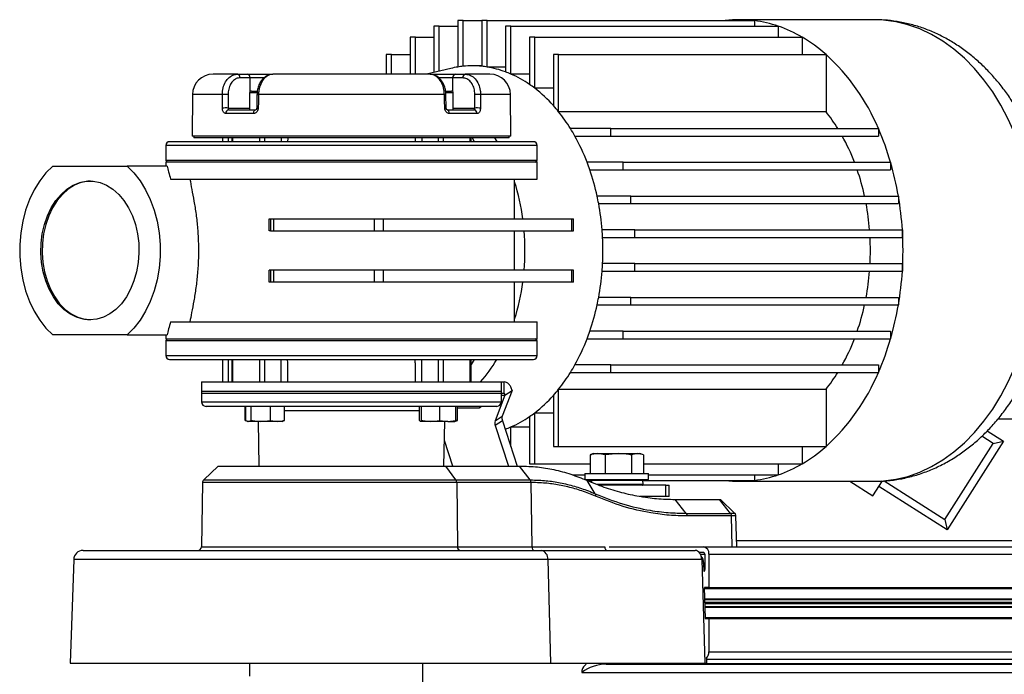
# Model space of a CAD drawing. Header units: millimetres. Extents: x 0 to 420, y 0 to 297.
# Tile 3 of 30: x 64 to 101, y 110 to 135. Entities that reach past the tile are written whole.
import ezdxf

# ---------------------------------------------------------------- set-up
doc = ezdxf.new("R2010")
doc.units = ezdxf.units.MM

msp = doc.modelspace()

# ---------------------------------------------------------------- linework, layer by layer
at = {"color": 7, "linetype": 'Continuous', "lineweight": 25}
for p, q in [((79.665, 134.4464), (79.665, 132.7324)), ((79.8618, 134.4464), (79.665, 134.4464)), ((79.8618, 132.7794), (79.8618, 134.4464)), ((79.8618, 134.4464), (80.5504, 134.4464)), ((80.5504, 134.6533), (80.5504, 132.9334)), ((80.7472, 134.6533), (80.5504, 134.6533)), ((80.7472, 132.959), (80.7472, 134.6533)), ((80.7472, 134.6533), (81.4358, 134.6533)), ((81.4358, 134.6533), (81.4358, 132.959)), ((81.6326, 134.6533), (81.4358, 134.6533)), ((81.6326, 132.9334), (81.6326, 134.6533)), ((81.6326, 134.6533), (91.5491, 134.6533)), ((82.3212, 134.4464), (82.3212, 132.7517)), ((82.518, 134.4464), (82.3212, 134.4464)), ((82.518, 132.6723), (82.518, 134.4464)), ((82.518, 134.4464), (92.4345, 134.4464)), ((95.9884, 134.6876), (91.008, 134.6876)), ((91.5491, 134.6533), (91.5491, 134.4464)), ((92.4345, 134.4464), (92.4345, 134.0383)), ((78.7796, 134.0383), (78.7796, 132.6673)), ((78.9764, 134.0383), (78.7796, 134.0383)), ((78.9764, 132.6673), (78.9764, 134.0383)), ((78.9764, 134.0383), (79.665, 134.0383)), ((83.2066, 134.0383), (83.2066, 132.2881)), ((83.4034, 134.0383), (83.2066, 134.0383)), ((83.4034, 132.145), (83.4034, 134.0383)), ((83.4034, 134.0383), (93.3199, 134.0383)), ((93.3199, 134.0383), (93.3199, 133.3952)), ((77.8942, 133.3952), (77.8942, 132.6673)), ((78.091, 133.3952), (77.8942, 133.3952)), ((78.091, 132.6673), (78.091, 133.3952)), ((78.091, 133.3952), (78.7796, 133.3952)), ((84.092, 133.3952), (84.092, 131.5023)), ((84.2888, 133.3952), (84.092, 133.3952)), ((84.2888, 131.2703), (84.2888, 133.3952)), ((84.2888, 133.3952), (94.2053, 133.3952)), ((94.2053, 133.3952), (94.2053, 131.2703)), ((81.4358, 132.9763), (81.0915, 132.9763)), ((82.3212, 132.9334), (81.6326, 132.9334)), ((72.374, 132.6673), (71.4718, 132.6673)), ((72.374, 132.6673), (72.7459, 132.6673)), ((72.7459, 132.6673), (73.6939, 132.6673)), ((79.5123, 132.6673), (73.6987, 132.6673)), ((80.2848, 132.8806), (79.3925, 132.6673)), ((79.5201, 132.6673), (80.4651, 132.6673)), ((80.4651, 132.6673), (80.837, 132.6673)), ((81.7392, 132.6673), (80.837, 132.6673)), ((83.2066, 132.6723), (82.518, 132.6723)), ((72.8442, 132.5306), (72.4724, 132.5306)), ((73.3643, 132.5306), (72.8442, 132.5306)), ((72.8505, 132.0224), (72.8442, 132.5306)), ((80.3668, 132.5306), (79.8487, 132.5306)), ((80.3605, 132.0224), (80.3668, 132.5306)), ((80.7386, 132.5306), (80.3668, 132.5306)), ((70.7066, 131.9087), (70.6932, 130.3717)), ((71.8181, 131.9087), (70.7066, 131.9087)), ((72.8285, 131.9716), (72.8285, 131.3456)), ((73.1028, 131.9716), (72.8285, 131.9716)), ((72.8981, 132.0412), (73.112, 132.0412)), ((73.1013, 131.9104), (73.0911, 131.4143)), ((80.0519, 131.9087), (73.1591, 131.9087)), ((80.1034, 132.0412), (80.3129, 132.0412)), ((80.3825, 131.9716), (80.1081, 131.9716)), ((80.1199, 131.4143), (80.1097, 131.9104)), ((80.1097, 131.9104), (80.1097, 131.9104)), ((80.3825, 131.3456), (80.3825, 131.9716)), ((82.5044, 131.9087), (81.3929, 131.9087)), ((82.5178, 130.3717), (82.5044, 131.9087)), ((84.092, 132.145), (83.4034, 132.145)), ((72.9748, 131.2076), (71.9486, 131.2076)), ((72.0314, 131.4139), (72.8285, 131.4139)), ((72.0583, 131.3456), (73.0603, 131.3456)), ((80.1507, 131.3456), (81.1527, 131.3456)), ((81.2624, 131.2076), (80.2362, 131.2076)), ((80.3825, 131.4139), (81.1796, 131.4139)), ((94.2053, 131.2703), (84.2888, 131.2703)), ((82.5178, 130.3717), (70.6932, 130.3717)), ((70.7622, 130.3717), (70.7622, 130.3021)), ((82.4488, 130.3021), (82.4488, 130.3717)), ((86.2279, 130.6529), (84.7254, 130.6529)), ((84.8894, 130.3746), (86.2279, 130.3746)), ((86.2279, 130.3746), (86.2279, 130.6529)), ((86.2279, 130.6529), (96.1444, 130.6529)), ((86.2279, 130.3746), (96.1444, 130.3746)), ((96.1444, 130.6529), (96.1444, 130.3746)), ((69.7187, 130.0268), (69.7187, 129.4703)), ((83.4923, 130.0268), (69.7187, 130.0268)), ((83.3532, 130.1659), (69.8578, 130.1659)), ((82.4488, 130.3021), (70.7622, 130.3021)), ((71.8272, 130.3021), (71.8272, 130.1659)), ((72.0309, 130.3021), (72.0309, 130.1659)), ((72.1694, 130.3021), (72.1694, 130.1659)), ((72.1984, 130.3021), (72.1984, 130.1659)), ((73.2074, 130.1659), (73.2074, 130.3021)), ((73.3907, 130.1659), (73.3907, 130.3021)), ((73.9985, 130.3021), (73.9985, 130.1659)), ((74.2405, 130.2905), (74.2391, 130.1659)), ((74.243, 130.2905), (74.243, 130.3021)), ((78.968, 130.3021), (78.968, 130.2905)), ((78.9705, 130.2905), (78.9719, 130.1659)), ((79.2125, 130.3021), (79.2125, 130.1659)), ((79.8203, 130.3021), (79.8203, 130.1659)), ((80.0036, 130.3021), (80.0036, 130.1659)), ((81.0126, 130.1659), (81.0126, 130.3021)), ((81.0416, 130.1659), (81.0416, 130.3021)), ((81.0778, 130.3021), (81.1556, 130.1754)), ((81.914, 130.3021), (81.9949, 130.1704)), ((83.4923, 129.4703), (83.4923, 130.0268)), ((65.5282, 129.2616), (68.2827, 129.2616)), ((69.7674, 129.2616), (68.2827, 129.2616)), ((69.7187, 129.4703), (69.7883, 129.4007)), ((83.4923, 129.4703), (69.7187, 129.4703)), ((69.7187, 129.4007), (69.7187, 129.2616)), ((71.7358, 129.4007), (69.7187, 129.4007)), ((83.4923, 129.4007), (71.7358, 129.4007)), ((83.4227, 129.4007), (83.4923, 129.4703)), ((83.4923, 128.7747), (83.4923, 129.4007)), ((86.6826, 129.4007), (85.3439, 129.4007)), ((86.6826, 129.1225), (86.6826, 129.4007)), ((86.6826, 129.4007), (96.5991, 129.4007)), ((96.5991, 129.4007), (96.5991, 129.1225)), ((85.4451, 129.1225), (86.6826, 129.1225)), ((86.6826, 129.1225), (96.5991, 129.1225)), ((69.8991, 128.7747), (83.4923, 128.7747)), ((82.6575, 127.3097), (82.6575, 128.7747)), ((86.9712, 128.1486), (85.7167, 128.1486)), ((85.7729, 127.8703), (86.9712, 127.8703)), ((86.9712, 127.8703), (86.9712, 128.1486)), ((86.9712, 128.1486), (96.8877, 128.1486)), ((86.9712, 127.8703), (96.8877, 127.8703)), ((96.8877, 128.1486), (96.8877, 127.8703)), ((73.5562, 126.8645), (73.5562, 127.3097)), ((73.5562, 127.3097), (73.5979, 127.3097)), ((73.5979, 127.3097), (73.5979, 126.8645)), ((73.5979, 127.3097), (73.7297, 127.3097)), ((73.7297, 126.8645), (73.7297, 127.3097)), ((73.7297, 127.3097), (77.4514, 127.3097)), ((77.4514, 127.3097), (77.4514, 126.8645)), ((77.4514, 127.3097), (77.7936, 127.3097)), ((77.7936, 126.8645), (77.7936, 127.3097)), ((77.7936, 127.3097), (84.7633, 127.3097)), ((84.7633, 127.3097), (84.7633, 126.8645)), ((84.7633, 127.3097), (84.8448, 127.3097)), ((84.8448, 126.8645), (84.8448, 127.3097)), ((73.5979, 126.8645), (73.5562, 126.8645)), ((73.5979, 126.8645), (73.7297, 126.8645)), ((73.7297, 126.8645), (77.4514, 126.8645)), ((77.4514, 126.8645), (77.7936, 126.8645)), ((77.7936, 126.8645), (84.7633, 126.8645)), ((82.6575, 125.3981), (82.6575, 126.8645)), ((84.7633, 126.8645), (84.8448, 126.8645)), ((87.1175, 126.8965), (85.9014, 126.8965)), ((87.1175, 126.6182), (87.1175, 126.8965)), ((87.1175, 126.8965), (97.034, 126.8965)), ((97.034, 126.8965), (97.034, 126.6182)), ((85.9194, 126.6182), (87.1175, 126.6182)), ((87.1175, 126.6182), (97.034, 126.6182)), ((87.1175, 125.6443), (85.9194, 125.6443)), ((87.1175, 125.3661), (87.1175, 125.6443)), ((87.1175, 125.6443), (97.034, 125.6443)), ((97.034, 125.6443), (97.034, 125.3661)), ((73.5562, 124.9528), (73.5562, 125.3981)), ((73.5979, 125.3981), (73.5562, 125.3981)), ((73.5979, 125.3981), (73.5979, 124.9528)), ((73.7297, 125.3981), (73.5979, 125.3981)), ((73.7297, 124.9528), (73.7297, 125.3981)), ((77.4514, 125.3981), (73.7297, 125.3981)), ((77.4514, 125.3981), (77.4514, 124.9528)), ((77.7936, 125.3981), (77.4514, 125.3981)), ((77.7936, 124.9528), (77.7936, 125.3981)), ((84.7633, 125.3981), (77.7936, 125.3981)), ((84.7633, 125.3981), (84.7633, 124.9528)), ((84.8448, 125.3981), (84.7633, 125.3981)), ((84.8448, 124.9528), (84.8448, 125.3981)), ((85.9014, 125.3661), (87.1175, 125.3661)), ((87.1175, 125.3661), (97.034, 125.3661)), ((73.5979, 124.9528), (73.5562, 124.9528)), ((73.7297, 124.9528), (73.5979, 124.9528)), ((77.4514, 124.9528), (73.7297, 124.9528)), ((77.7936, 124.9528), (77.4514, 124.9528)), ((84.7633, 124.9528), (77.7936, 124.9528)), ((82.6575, 123.4878), (82.6575, 124.9528)), ((84.8448, 124.9528), (84.7633, 124.9528)), ((86.9712, 124.3922), (85.7729, 124.3922)), ((86.9712, 124.1139), (86.9712, 124.3922)), ((86.9712, 124.3922), (96.8877, 124.3922)), ((96.8877, 124.3922), (96.8877, 124.1139)), ((85.7167, 124.1139), (86.9712, 124.1139)), ((86.9712, 124.1139), (96.8877, 124.1139)), ((69.8991, 123.4878), (83.4923, 123.4878)), ((83.4923, 122.8618), (83.4923, 123.4878)), ((86.6826, 123.14), (85.4451, 123.14)), ((86.6826, 122.8618), (86.6826, 123.14)), ((86.6826, 123.14), (96.5991, 123.14)), ((96.5991, 123.14), (96.5991, 122.8618)), ((68.2827, 123.0009), (65.5282, 123.0009)), ((68.2827, 123.0009), (69.7674, 123.0009)), ((69.7187, 123.0009), (69.7187, 122.8618)), ((69.7883, 122.8618), (69.7187, 122.7922)), ((69.7187, 122.8618), (83.4923, 122.8618)), ((69.7187, 122.7922), (69.7187, 122.2357)), ((69.7187, 122.7922), (83.4923, 122.7922)), ((83.4923, 122.7922), (83.4227, 122.8618)), ((83.4923, 122.2357), (83.4923, 122.7922)), ((85.3439, 122.8618), (86.6826, 122.8618)), ((86.6826, 122.8618), (96.5991, 122.8618)), ((69.7187, 122.2357), (83.4923, 122.2357)), ((69.8578, 122.0966), (83.3532, 122.0966)), ((71.8272, 122.0966), (71.8272, 121.2618)), ((72.0309, 122.0966), (72.0309, 121.2618)), ((72.1694, 122.0966), (72.1694, 121.2618)), ((72.1984, 122.0966), (72.1984, 121.2618)), ((73.2074, 121.2618), (73.2074, 122.0966)), ((73.3907, 121.2618), (73.3907, 122.0966)), ((73.9985, 121.2618), (73.9985, 122.0966)), ((74.2405, 121.972), (74.2391, 122.0966)), ((74.243, 121.2618), (74.243, 121.972)), ((78.968, 121.972), (78.968, 121.2618)), ((78.9705, 121.972), (78.9719, 122.0966)), ((79.2125, 121.2618), (79.2125, 122.0966)), ((79.8203, 122.0966), (79.8203, 121.2618)), ((80.0036, 122.0966), (80.0036, 121.2618)), ((81.0126, 121.2618), (81.0126, 122.0966)), ((81.0416, 121.2618), (81.0416, 122.0966)), ((81.1552, 122.0864), (81.0416, 121.9038)), ((84.7254, 121.6096), (86.2279, 121.6096)), ((86.2279, 121.8879), (84.8894, 121.8879)), ((86.2279, 121.6096), (86.2279, 121.8879)), ((86.2279, 121.8879), (96.1444, 121.8879)), ((86.2279, 121.6096), (96.1444, 121.6096)), ((96.1444, 121.8879), (96.1444, 121.6096)), ((71.0404, 121.2618), (71.0404, 120.8444)), ((71.0404, 121.2618), (82.1653, 121.2618)), ((72.1984, 121.2618), (73.2074, 121.2618)), ((80.0036, 121.2618), (81.0126, 121.2618)), ((82.1653, 120.8444), (82.1653, 121.2618)), ((82.1653, 121.2618), (82.2639, 121.2618)), ((82.2639, 120.8444), (82.2639, 121.2618)), ((71.0404, 120.911), (80.5406, 120.911)), ((80.5406, 120.911), (82.1653, 120.911)), ((82.5631, 120.9405), (82.1969, 119.99)), ((82.2956, 120.7641), (82.5631, 120.9405)), ((84.2888, 120.9922), (94.2053, 120.9922)), ((84.2888, 118.8673), (84.2888, 120.9922)), ((94.2053, 120.9922), (94.2053, 118.8673)), ((71.0404, 120.8444), (82.1653, 120.8444)), ((71.0416, 120.8444), (71.0473, 120.5186)), ((71.0473, 120.5186), (82.1637, 120.5186)), ((82.2956, 120.7641), (81.9295, 119.8136)), ((82.1637, 120.5186), (82.1694, 120.8444)), ((82.1653, 120.8444), (82.2639, 120.8444)), ((82.168, 120.7641), (82.2956, 120.7641)), ((84.092, 120.7602), (84.092, 118.8673)), ((80.4177, 120.3545), (71.2142, 120.3545)), ((72.6674, 119.8342), (72.6674, 120.3545)), ((72.6922, 119.8342), (72.6922, 120.3545)), ((72.8834, 119.8342), (72.8834, 120.3545)), ((73.5995, 119.8342), (73.5995, 120.3545)), ((74.1242, 119.8342), (74.1242, 120.3545)), ((79.1263, 120.1905), (74.1242, 120.1905)), ((79.1263, 119.8342), (79.1263, 120.3545)), ((79.2016, 119.8342), (79.2016, 120.3545)), ((79.878, 119.8342), (79.878, 120.3545)), ((81.9968, 120.3545), (80.4177, 120.3545)), ((80.4792, 119.8342), (80.4792, 120.3545)), ((80.5375, 119.8342), (80.5375, 120.3545)), ((80.5375, 120.3021), (81.3232, 120.3021)), ((81.3232, 120.3021), (81.4026, 120.3545)), ((72.6661, 119.8344), (72.715, 119.8166)), ((72.6674, 119.8342), (72.6835, 119.8308)), ((72.6922, 119.8342), (72.7878, 119.798)), ((72.7409, 119.8072), (72.7661, 119.798)), ((72.7878, 119.798), (72.7661, 119.798)), ((72.7878, 119.798), (72.8834, 119.8342)), ((73.2414, 119.798), (72.7878, 119.798)), ((73.1467, 119.798), (73.1756, 118.1424)), ((73.8618, 119.798), (73.2414, 119.798)), ((73.5995, 119.8342), (73.8618, 119.798)), ((73.8618, 119.798), (74.1242, 119.8342)), ((74.0503, 119.798), (73.8618, 119.798)), ((74.0503, 119.798), (74.0756, 119.8072)), ((74.1242, 119.8342), (74.0728, 119.8147)), ((79.1263, 119.8342), (79.164, 119.798)), ((79.164, 119.798), (79.2016, 119.8342)), ((79.5398, 119.798), (79.164, 119.798)), ((80.1786, 119.798), (79.5398, 119.798)), ((79.878, 119.8342), (80.1786, 119.798)), ((80.0353, 118.1424), (80.0642, 119.798)), ((80.1786, 119.798), (80.4792, 119.8342)), ((80.1786, 119.798), (80.4446, 119.798)), ((80.4792, 119.8342), (80.4416, 119.798)), ((80.4449, 119.798), (80.4989, 119.8177)), ((80.496, 119.8275), (80.5375, 119.8342)), ((80.5375, 119.8342), (80.4967, 119.8237)), ((81.9295, 119.8136), (82.1969, 119.99)), ((82.2014, 119.8196), (81.9339, 119.6432)), ((82.2014, 119.8196), (82.7544, 118.1424)), ((83.2066, 119.9744), (83.2066, 118.2242)), ((83.4034, 120.1175), (84.092, 120.1175)), ((83.4034, 118.2242), (83.4034, 120.1175)), ((124.6445, 119.8815), (100.5737, 119.8815)), ((81.9339, 119.6432), (82.4288, 118.1424)), ((82.3212, 119.5108), (82.3212, 119.4562)), ((82.518, 119.5902), (83.2066, 119.5902)), ((82.518, 118.8595), (82.518, 119.5902)), ((100.1829, 119.4448), (100.7813, 119.064)), ((80.3629, 118.1424), (80.0518, 119.0858)), ((100.7813, 119.064), (98.69, 115.7774)), ((100.3972, 118.9786), (99.9772, 119.2459)), ((100.3972, 118.9786), (100.7813, 119.064)), ((84.092, 118.8673), (84.2888, 118.8673)), ((84.2888, 118.8673), (94.2053, 118.8673)), ((93.3199, 118.8673), (93.3199, 118.2242)), ((98.6046, 116.1615), (100.3972, 118.9786)), ((85.7328, 118.6015), (85.457, 118.5533)), ((85.457, 118.5533), (85.4899, 118.5606)), ((85.457, 118.5533), (85.457, 117.8595)), ((85.5871, 118.6015), (85.4881, 118.5654)), ((85.5871, 118.6015), (85.7328, 118.6015)), ((86.0086, 118.5533), (85.7328, 118.6015)), ((85.7328, 118.6015), (86.5018, 118.6015)), ((86.0086, 118.5533), (86.0086, 117.8595)), ((86.5018, 118.6015), (87.2123, 118.6015)), ((87.2123, 118.6015), (86.9949, 118.5533)), ((86.9949, 118.5533), (86.9949, 117.8595)), ((87.4296, 118.5533), (87.2123, 118.6015)), ((87.2123, 118.6015), (87.2994, 118.6015)), ((87.3984, 118.5654), (87.2994, 118.6015)), ((87.4296, 118.5533), (87.4296, 117.8595)), ((71.6615, 118.1424), (71.1268, 117.626)), ((71.6615, 118.1424), (80.1014, 118.1424)), ((80.4795, 117.626), (80.1014, 118.1424)), ((80.1014, 118.1424), (82.8369, 118.1424)), ((83.2308, 117.6259), (82.8369, 118.1424)), ((83.2066, 118.2242), (83.4034, 118.2242)), ((83.4034, 118.2242), (85.457, 118.2242)), ((87.4296, 118.2242), (93.3199, 118.2242)), ((92.4345, 118.2242), (92.4345, 117.8162)), ((71.1268, 117.626), (80.4795, 117.626)), ((80.4795, 117.626), (83.2308, 117.626)), ((84.7981, 117.8162), (85.2607, 117.8162)), ((85.2607, 117.8595), (85.2607, 117.6369)), ((85.2607, 117.8595), (87.6258, 117.8595)), ((85.2607, 117.6369), (87.6258, 117.6369)), ((85.6467, 117.1134), (85.3403, 117.6098)), ((85.3418, 117.6092), (85.5092, 117.6092)), ((85.5093, 117.6105), (85.5058, 117.5446)), ((85.7877, 117.6105), (85.5093, 117.6105)), ((87.4108, 117.6105), (85.7877, 117.6105)), ((87.4185, 117.4644), (87.4108, 117.6105)), ((87.4109, 117.6092), (91.5491, 117.6092)), ((87.6258, 117.6369), (87.6258, 117.8595)), ((87.6258, 117.8162), (92.4345, 117.8162)), ((91.008, 117.5749), (95.9884, 117.5749)), ((91.5491, 117.8162), (91.5491, 117.6092)), ((95.0876, 117.5749), (95.9423, 117.0311)), ((95.9423, 117.0311), (96.2974, 117.5892)), ((96.355, 117.593), (98.6046, 116.1615)), ((71.0843, 117.5283), (71.0428, 115.1487)), ((80.5095, 117.5283), (71.0843, 117.5283)), ((80.5095, 117.5283), (80.5389, 115.1487)), ((83.2628, 117.5283), (80.5095, 117.5283)), ((83.2628, 117.5283), (83.2934, 115.1487)), ((83.2628, 117.5283), (83.2628, 117.5283)), ((85.7022, 117.4644), (87.4185, 117.4644)), ((88.2596, 117.4351), (85.7836, 117.4351)), ((88.2596, 117.0178), (88.2596, 117.4351)), ((88.2596, 117.4351), (88.3818, 117.4351)), ((88.3818, 117.0178), (88.3818, 117.4351)), ((98.69, 115.7774), (96.1663, 117.3832)), ((88.2596, 117.0178), (87.2994, 117.0178)), ((87.3087, 117.0038), (87.3087, 117.0178)), ((88.3818, 117.0178), (88.2596, 117.0178)), ((89.0235, 116.3878), (88.6154, 116.9042)), ((88.6154, 116.9042), (90.2578, 116.9042)), ((90.6659, 116.3878), (90.2578, 116.9042)), ((90.824, 116.388), (90.2861, 116.9042)), ((89.0235, 116.3878), (90.666, 116.3878)), ((90.6988, 116.2901), (89.0559, 116.2901)), ((90.699, 116.2901), (90.6988, 116.2901)), ((90.726, 115.1512), (90.699, 116.2901)), ((90.8906, 115.1512), (90.8636, 116.294)), ((98.6046, 116.1615), (98.69, 115.7774)), ((71.0428, 115.1487), (80.5389, 115.1487)), ((80.5389, 115.1487), (83.2934, 115.1487)), ((83.2934, 115.1487), (85.998, 115.1487)), ((86.1571, 115.1512), (89.6648, 115.1512)), ((89.6648, 115.1512), (204.7668, 115.1512)), ((194.2289, 115.3683), (90.8855, 115.3683)), ((66.305, 114.6764), (66.171, 110.8382)), ((83.889, 114.6764), (66.305, 114.6764)), ((66.6526, 115.012), (83.6433, 115.012)), ((83.6433, 115.012), (89.3483, 115.012)), ((83.889, 114.6764), (83.9838, 110.8382)), ((89.5962, 114.6764), (83.889, 114.6764)), ((89.4963, 114.9425), (89.6648, 114.9425)), ((89.5459, 114.8729), (89.714, 114.8729)), ((89.5962, 114.6764), (89.7146, 110.8382)), ((89.714, 114.8729), (89.714, 114.3025)), ((89.8616, 114.8729), (89.8616, 113.6416)), ((89.8616, 114.8729), (204.9635, 114.8729)), ((89.6739, 114.5372), (89.6005, 114.5372)), ((89.6831, 114.2379), (89.6739, 114.5372)), ((89.6777, 114.4138), (89.714, 114.4138)), ((89.6798, 114.3442), (89.714, 114.3442)), ((89.8616, 113.6416), (89.6939, 113.6416)), ((89.7372, 112.4869), (89.7015, 113.6416)), ((89.7026, 113.6068), (203.4505, 113.6068)), ((89.8616, 113.6416), (204.9635, 113.6416)), ((89.7146, 113.2178), (203.4481, 113.2178)), ((89.7154, 113.1932), (203.4408, 113.1932)), ((89.7186, 113.0888), (203.3665, 113.0888)), ((89.7201, 113.0397), (203.3662, 113.0397)), ((89.7233, 112.9353), (203.4392, 112.9353)), ((89.7241, 112.9107), (203.4462, 112.9107)), ((89.7224, 112.4869), (89.8616, 112.4869)), ((89.7361, 112.5217), (203.4438, 112.5217)), ((89.8616, 112.4869), (89.8616, 111.2556)), ((89.8616, 112.4869), (204.9635, 112.4869)), ((89.788, 110.8382), (89.7827, 111.0112)), ((89.8616, 111.2556), (204.9635, 111.2556)), ((66.171, 110.8382), (83.9838, 110.8382)), ((72.8242, 110.8382), (72.8242, 110.3513)), ((79.2368, 110.8382), (79.2368, 89.9691)), ((83.9838, 110.8382), (89.7146, 110.8382)), ((86.0478, 110.7975), (201.1498, 110.7975)), ((86.753, 110.8213), (201.855, 110.8213)), ((89.7146, 110.8382), (89.788, 110.8382)), ((89.7838, 110.9773), (204.7427, 110.9773)), ((85.1493, 110.4962), (85.1493, 110.4904)), ((85.1493, 110.4904), (200.2512, 110.4904))]:
    msp.add_line(p, q, dxfattribs=at)
at = {"color": 7, "linetype": 'Continuous', "lineweight": 25, "flags": 128}
for points in [[(102.0386, 126.1313), (102.0213, 126.7784), (101.9694, 127.4218), (101.8832, 128.0578), (101.7633, 128.6827), (101.6103, 129.2931), (101.4252, 129.8853), (101.2088, 130.4561), (100.9626, 131.002), (100.6879, 131.5201), (100.3862, 132.0073), (100.0594, 132.4609), (99.7092, 132.8782), (99.3378, 133.2568), (98.9471, 133.5946), (98.5395, 133.8897), (98.1173, 134.1404), (97.6829, 134.3451), (97.2388, 134.5028), (96.7875, 134.6126), (96.3317, 134.6738), (95.9884, 134.6876)], [(71.8203, 131.4127), (71.819, 131.6909), (71.8181, 131.9087)], [(73.1591, 131.9087), (73.1533, 131.6306), (73.1487, 131.4127)], [(80.0623, 131.4127), (80.0565, 131.6909), (80.0519, 131.9087)], [(81.3929, 131.9087), (81.3917, 131.6306), (81.3907, 131.4127)], [(72.9748, 131.2076), (72.9766, 131.2346), (72.9815, 131.2605), (72.9895, 131.2844), (73.0001, 131.3052), (73.013, 131.3224), (73.0278, 131.3351), (73.0437, 131.3429), (73.0603, 131.3456)], [(80.2362, 131.2076), (80.2344, 131.2346), (80.2295, 131.2605), (80.2215, 131.2844), (80.2109, 131.3052), (80.198, 131.3224), (80.1832, 131.3351), (80.1673, 131.3429), (80.1507, 131.3456)], [(65.5282, 129.2616), (65.2745, 129.0075), (65.044, 128.7125), (64.8399, 128.3808), (64.6653, 128.0171), (64.5225, 127.6266), (64.4136, 127.2148), (64.3401, 126.7876), (64.3031, 126.3511), (64.3031, 125.9114), (64.3401, 125.4749), (64.4136, 125.0477), (64.5225, 124.6359), (64.6653, 124.2454), (64.8399, 123.8817), (65.044, 123.55), (65.2745, 123.255), (65.5282, 123.0009)], [(68.2827, 129.2616), (68.5364, 129.0075), (68.7669, 128.7125), (68.971, 128.3808), (69.1456, 128.0171), (69.2884, 127.6266), (69.3973, 127.2148), (69.4708, 126.7876), (69.5078, 126.3511), (69.5078, 125.9114), (69.4708, 125.4749), (69.3973, 125.0477), (69.2884, 124.6359), (69.1456, 124.2454), (68.971, 123.8817), (68.7669, 123.55), (68.5364, 123.255), (68.2827, 123.0009)], [(66.9054, 123.5574), (66.6522, 123.5825), (66.4038, 123.6571), (66.1652, 123.7799), (65.941, 123.9485), (65.7356, 124.1596), (65.5529, 124.409), (65.3966, 124.692), (65.2697, 125.003), (65.1745, 125.3359), (65.1131, 125.6843), (65.0866, 126.0414), (65.0954, 126.4003), (65.1395, 126.7539), (65.218, 127.0954), (65.3293, 127.4182), (65.4713, 127.7159), (65.6412, 127.9827), (65.8357, 128.2135), (66.051, 128.4038), (66.283, 128.5499), (66.5271, 128.6489), (66.7785, 128.6988), (67.0324, 128.6988), (67.2838, 128.6489), (67.5279, 128.5499), (67.7599, 128.4038), (67.9752, 128.2135), (68.1697, 127.9827), (68.3396, 127.7159), (68.4816, 127.4182), (68.5929, 127.0954), (68.6714, 126.7539), (68.7155, 126.4003), (68.7243, 126.0414), (68.6978, 125.6843), (68.6364, 125.3359), (68.5412, 125.003), (68.4143, 124.692), (68.258, 124.409), (68.0753, 124.1596), (67.8699, 123.9485), (67.6457, 123.7799), (67.4071, 123.6571), (67.1587, 123.5825), (66.9054, 123.5574)], [(66.93, 128.7049), (66.8277, 128.6988), (66.5762, 128.6489), (66.3322, 128.5499), (66.1002, 128.4038), (65.8849, 128.2135), (65.6904, 127.9827), (65.5205, 127.7159), (65.3785, 127.4182), (65.2672, 127.0954), (65.1887, 126.7539), (65.1446, 126.4003), (65.1358, 126.0414), (65.1623, 125.6843), (65.2237, 125.3359), (65.3188, 125.003), (65.4458, 124.692), (65.6021, 124.409), (65.7848, 124.1596), (65.9902, 123.9485), (66.2144, 123.7799), (66.453, 123.6571), (66.7013, 123.5825), (66.93, 123.5576)], [(95.9884, 117.5749), (96.3317, 117.5887), (96.7875, 117.6499), (97.2388, 117.7597), (97.6829, 117.9174), (98.1173, 118.1222), (98.5395, 118.3728), (98.9471, 118.6679), (99.3378, 119.0057), (99.7092, 119.3844), (100.0594, 119.8016), (100.3862, 120.2552), (100.6879, 120.7424), (100.9626, 121.2605), (101.2088, 121.8064), (101.4252, 122.3772), (101.6103, 122.9694), (101.7633, 123.5798), (101.8832, 124.2048), (101.9694, 124.8408), (102.0213, 125.4842), (102.0386, 126.1313)], [(85.3261, 110.8382), (85.3232, 110.8309), (85.3133, 110.8073)]]:
    msp.add_lwpolyline(points, dxfattribs=at)
at = {"color": 7, "linetype": 'Continuous', "lineweight": 25}
for centre, radius, start, end in [((91.008, 130.3994), 4.2881, 82.75111, 97.24889), ((90.9829, 130.2332), 4.4562, 70.98955, 82.70082), ((90.8304, 129.8015), 4.9141, 59.56234, 70.94811), ((90.4354, 129.1356), 5.6883, 48.49043, 59.52971), ((88.9246, 127.6045), 7.837, 22.89093, 47.63785), ((81.1053, 129.4498), 3.5275, 99.05, 103.44996), ((81.0952, 129.5105), 3.466, 95.76227, 99.0426), ((81.0915, 129.5487), 3.4276, 84.23456, 95.76544), ((81.0878, 129.5105), 3.466, 80.9574, 84.23773), ((81.0626, 129.3775), 3.6013, 69.5444, 80.89395), ((71.4718, 131.9021), 0.7652, 90, 179.5), ((72.35, 132.5462), 0.1234, 352.69985, 78.77449), ((72.7218, 132.5462), 0.1234, 352.69985, 78.77449), ((80.4891, 132.5462), 0.1234, 101.22551, 187.30015), ((80.861, 132.5462), 0.1234, 101.22551, 187.30015), ((81.7392, 131.9021), 0.7652, 0.5, 90), ((80.9916, 129.174), 3.8168, 66.42663, 69.61219), ((80.8547, 128.8812), 4.1399, 55.38132, 66.31109), ((80.6285, 128.5374), 4.5513, 52.43288, 55.49625), ((71.9542, 126.6116), 5.2989, 89.18693, 91.47153), ((72.8981, 131.9716), 0.0696, 90, 180), ((73.1822, 133.7164), 1.8078, 267.43637, 269.26885), ((80.0135, 134.2642), 2.3557, 270.93347, 272.34028), ((80.3129, 131.9716), 0.0696, 0, 90), ((81.2568, 126.6116), 5.2989, 88.52847, 90.81307), ((80.2873, 128.1157), 5.0936, 41.67245, 52.28307), ((79.8204, 127.681), 5.7314, 38.77342, 41.8152), ((71.9563, 126.1061), 5.3084, 89.18989, 91.46898), ((72.0748, 131.2198), 0.1268, 97.46774, 185.52398), ((73.1739, 133.2979), 1.8854, 267.48333, 269.23545), ((80.0244, 133.7452), 2.3328, 270.93076, 272.34682), ((81.1362, 131.2198), 0.1268, 354.47602, 82.53226), ((81.2546, 126.1061), 5.3084, 88.53102, 90.81011), ((79.3837, 127.3388), 6.2862, 31.81629, 38.71249), ((89.3002, 127.3388), 6.2862, 31.81629, 38.71249), ((78.8998, 127.03), 6.8602, 29.1787, 31.87688), ((78.285, 126.6999), 7.5579, 20.93768, 29.09176), ((88.2015, 126.6999), 7.5579, 20.93768, 29.09176), ((86.7592, 126.5361), 10.2484, 16.23138, 23.68428), ((69.8578, 130.0268), 0.1391, 90, 180), ((83.3532, 130.0268), 0.1391, 360, 90), ((77.6887, 126.4587), 8.2011, 18.9542, 21.0229), ((85.8175, 126.2568), 11.2306, 9.69756, 16.25671), ((77.2025, 126.2987), 8.7128, 12.25816, 18.91066), ((87.119, 126.2987), 8.7128, 12.25816, 18.91066), ((74.7626, 126.2081), 8.2713, 7.65305, 17.35197), ((76.7884, 126.2019), 9.1381, 10.52, 12.2999), ((76.5007, 126.1517), 9.4301, 4.52986, 10.50102), ((86.4172, 126.1517), 9.4301, 4.52986, 10.50102), ((85.2069, 126.149), 11.8506, 3.61626, 9.71423), ((74.2069, 126.1313), 8.8325, 355.23829, 4.76171), ((76.3126, 126.1338), 9.6191, 2.88625, 4.54721), ((84.9719, 126.1313), 12.0863, 356.37011, 3.62989), ((76.2585, 126.1313), 9.6732, 357.11454, 2.88546), ((86.175, 126.1313), 9.6732, 357.11454, 2.88546), ((76.3126, 126.1287), 9.6191, 355.45279, 357.11375), ((76.5007, 126.1108), 9.4301, 349.49898, 355.47014), ((86.4172, 126.1108), 9.4301, 349.49898, 355.47014), ((85.2069, 126.1135), 11.8506, 350.28577, 356.38374), ((74.7655, 126.0537), 8.2684, 342.64631, 352.34866), ((76.7884, 126.0606), 9.1381, 347.7001, 349.48), ((77.2025, 125.9638), 8.7128, 341.08934, 347.74184), ((87.119, 125.9638), 8.7128, 341.08934, 347.74184), ((85.8175, 126.0057), 11.2306, 343.74329, 350.30244), ((77.6887, 125.8038), 8.2011, 338.9771, 341.0458), ((78.285, 125.5626), 7.5579, 330.90824, 339.06232), ((88.2015, 125.5626), 7.5579, 330.90824, 339.06232), ((86.7592, 125.7264), 10.2484, 336.31572, 343.76862), ((69.8578, 122.2357), 0.1391, 180, 270), ((77.0713, 125.0176), 5.7271, 319.02077, 329.26076), ((83.3532, 122.2357), 0.1391, 270, 360), ((79.3837, 124.9237), 6.2862, 321.28751, 328.18371), ((78.8998, 125.2325), 6.8602, 328.12312, 330.8213), ((89.3002, 124.9237), 6.2862, 321.28751, 328.18371), ((88.9246, 124.6581), 7.837, 312.36215, 337.10907), ((79.8204, 124.5815), 5.7314, 318.1848, 321.22658), ((71.2142, 120.5215), 0.167, 181, 270), ((81.9968, 120.5215), 0.167, 270, 359), ((80.2873, 124.1468), 5.0936, 307.71693, 318.32755), ((81.3267, 120.4223), 0.1202, 268.33907, 325.68186), ((82.1759, 119.7348), 0.2588, 162.27961, 200.73618), ((82.4434, 119.9112), 0.2588, 162.27961, 200.73618), ((80.8547, 123.3813), 4.1399, 293.68891, 304.61868), ((80.6285, 123.7251), 4.5513, 304.50375, 307.56712), ((80.9916, 123.0885), 3.8168, 290.38781, 293.57337), ((90.4354, 123.1269), 5.6883, 300.47029, 311.50957), ((90.8304, 122.4611), 4.9141, 289.05189, 300.43766), ((71.2234, 117.5259), 0.1391, 134, 179), ((80.3391, 117.5294), 0.1704, 359.64772, 34.53329), ((85.537, 117.609), 0.0278, 90, 177), ((87.383, 117.609), 0.0278, 3, 90), ((91.008, 121.8631), 4.2881, 262.75111, 277.24889), ((90.9829, 122.0293), 4.4562, 277.29918, 289.01045), ((87.3907, 117.463), 0.0278, 270, 3), ((87.3907, 116.976), 0.0278, 357, 90), ((70.9037, 115.1512), 0.1391, 270, 359), ((80.6613, 115.1331), 0.1234, 172.69985, 258.77449), ((89.6156, 114.9077), 0.2484, 351.95053, 78.57825), ((66.6526, 114.6642), 0.3478, 90, 178), ((83.5846, 114.7113), 0.3064, 353.45353, 78.97192), ((89.6525, 114.8816), 0.0621, 351.95053, 78.57825), ((89.6461, 114.2956), 0.0682, 299.02759, 5.77063), ((89.5575, 111.2396), 0.3045, 311.39772, 3.01477), ((85.4556, 110.5109), 0.3067, 130.7281, 182.74047), ((86.0678, 109.2709), 1.5267, 90.75062, 126.98753), ((86.0726, 109.6286), 1.3821, 125.30423, 126.24039), ((85.201, 110.8538), 0.1215, 306.83559, 337.51878), ((86.0477, 121.2427), 10.4452, 270.00087, 273.8721), ((86.7373, 111.0406), 0.2198, 274.09124, 292.98125)]:
    msp.add_arc(centre, radius, start, end, dxfattribs=at)
for centre, major_axis, ratio, start_param, end_param in [((79.6369, -158.7667), (-5.8672, 475.3037), 0.0106876, 0.9126337, 0.9139521), ((73.5741, -158.7667), (5.8672, 475.3037), 0.0106876, 5.3692332, 5.3705516), ((83.3959, 115.1512), (0, 0.1391), 0.7364343, 1.5882496, 3.1415927), ((86.0967, 115.1512), (-0.0016, 0.1391), 0.709498, 1.5801657, 3.1335088), ((89.3504, 114.6642), (-0.0043, 0.3478), 0.7070529, 4.7385702, 6.27446), ((89.4282, 114.5251), (-0.0043, 0.3478), 0.7070529, 4.7385702, 5.6234593)]:
    msp.add_ellipse(centre, major_axis=major_axis, ratio=ratio, start_param=start_param, end_param=end_param, dxfattribs=at)
for points, knots in [([(102.6651, 126.1313), (102.6619, 126.3397), (102.6575, 126.6336), (102.6275, 127.0676), (102.5913, 127.4392), (102.5305, 127.8793), (102.4479, 128.3372), (102.3404, 128.8105), (102.2073, 129.2904), (102.0481, 129.7711), (101.8623, 130.2477), (101.6501, 130.7158), (101.4116, 131.1716), (101.1471, 131.6117), (100.8573, 132.0328), (100.5429, 132.4319), (100.2051, 132.8061), (99.8449, 133.1528), (99.4639, 133.4695), (99.0636, 133.7538), (98.6457, 134.0039), (98.2121, 134.2178), (97.7647, 134.3938), (97.3055, 134.531), (96.8364, 134.6263), (96.3992, 134.6803), (96.1188, 134.6826), (95.9981, 134.6835)], [0, 0, 0, 0, 0.0480111, 0.0677077, 0.1003577, 0.1342684, 0.170644, 0.2085953, 0.2477673, 0.2878779, 0.3287275, 0.3701662, 0.4120713, 0.4543411, 0.4968875, 0.5396297, 0.5824922, 0.6254067, 0.6683148, 0.7111728, 0.7539565, 0.7966648, 0.8393214, 0.8819745, 0.9246951, 0.9675739, 1, 1, 1, 1]), ([(71.8181, 131.9087), (71.824, 131.994), (71.8358, 132.1643), (71.9301, 132.3906), (72.0699, 132.5621), (72.2268, 132.654), (72.3319, 132.6635), (72.374, 132.6673)], [0, 0, 0, 0, 0.21287359, 0.42546251, 0.63920635, 0.85549824, 1, 1, 1, 1]), ([(73.6926, 132.6629), (73.6573, 132.6618), (73.5749, 132.6592), (73.4515, 132.605), (73.3312, 132.5131), (73.2304, 132.3855), (73.1556, 132.2301), (73.1101, 132.0678), (73.106, 131.9585), (73.1042, 131.9103)], [0, 0, 0, 0, 0.1104291, 0.2583889, 0.4083036, 0.5627067, 0.7188414, 0.8763113, 1, 1, 1, 1]), ([(73.6987, 132.6673), (73.6383, 132.6586), (73.5175, 132.6412), (73.3551, 132.5057), (73.2326, 132.307), (73.1701, 132.0948), (73.162, 131.9586), (73.1591, 131.9087)], [0, 0, 0, 0, 0.2198289, 0.439994, 0.6588493, 0.8749667, 1, 1, 1, 1]), ([(80.0519, 131.9087), (80.0446, 131.994), (80.0299, 132.1643), (79.9359, 132.3906), (79.8002, 132.5621), (79.6505, 132.654), (79.5518, 132.6635), (79.5123, 132.6673)], [0, 0, 0, 0, 0.2128736, 0.4254625, 0.6392063, 0.8554982, 1, 1, 1, 1]), ([(80.1069, 131.9103), (80.105, 131.9584), (80.1008, 132.068), (80.0549, 132.2316), (79.9781, 132.3902), (79.8715, 132.5225), (79.7412, 132.6158), (79.6168, 132.6648), (79.5393, 132.6624), (79.5124, 132.6616)], [0, 0, 0, 0, 0.1230432, 0.2798208, 0.4381678, 0.5981683, 0.7586629, 0.9159317, 1, 1, 1, 1]), ([(80.837, 132.6673), (80.9012, 132.6586), (81.0296, 132.6412), (81.1988, 132.5057), (81.3239, 132.307), (81.3853, 132.0948), (81.3909, 131.9586), (81.3929, 131.9087)], [0, 0, 0, 0, 0.2198289, 0.439994, 0.6588493, 0.8749667, 1, 1, 1, 1]), ([(72.4724, 132.5306), (72.4388, 132.5275), (72.3551, 132.5197), (72.23, 132.4446), (72.1184, 132.3044), (72.0432, 132.1192), (72.034, 131.9797), (72.0294, 131.91)], [0, 0, 0, 0, 0.1448814, 0.3615524, 0.5753397, 0.7876427, 1, 1, 1, 1]), ([(81.1816, 131.91), (81.1801, 131.9508), (81.1758, 132.0622), (81.1269, 132.236), (81.0271, 132.3985), (80.8921, 132.5093), (80.7898, 132.5235), (80.7386, 132.5306)], [0, 0, 0, 0, 0.1247127, 0.3404265, 0.5591887, 0.7796235, 1, 1, 1, 1]), ([(71.9486, 131.2076), (71.9336, 131.21), (71.9039, 131.2146), (71.8651, 131.251), (71.8364, 131.3046), (71.8223, 131.3623), (71.8208, 131.3993), (71.8203, 131.4127)], [0, 0, 0, 0, 0.2219122, 0.4427502, 0.6617521, 0.8773894, 1, 1, 1, 1]), ([(72.0314, 131.4139), (72.0314, 131.4094), (72.0315, 131.397), (72.0342, 131.3777), (72.0399, 131.3599), (72.048, 131.3479), (72.0549, 131.3463), (72.0583, 131.3456)], [0, 0, 0, 0, 0.1194766, 0.3320203, 0.5518594, 0.7757647, 1, 1, 1, 1]), ([(73.1487, 131.4127), (73.1463, 131.3894), (73.1415, 131.3428), (73.1104, 131.2813), (73.0659, 131.235), (73.0179, 131.211), (72.9868, 131.2086), (72.9748, 131.2076)], [0, 0, 0, 0, 0.211904, 0.4248641, 0.6410447, 0.8611821, 1, 1, 1, 1]), ([(73.0908, 131.4142), (73.0908, 131.4129), (73.0913, 131.4038), (73.0877, 131.3869), (73.08, 131.3669), (73.0699, 131.3526), (73.0613, 131.346), (73.0604, 131.3459), (73.0599, 131.3458)], [0, 0, 0, 0, 0.0281529, 0.1988019, 0.3722497, 0.5656401, 0.783304, 1, 1, 1, 1]), ([(80.2362, 131.2076), (80.2169, 131.21), (80.1784, 131.2146), (80.1261, 131.251), (80.0863, 131.3046), (80.0658, 131.3623), (80.0632, 131.3993), (80.0623, 131.4127)], [0, 0, 0, 0, 0.2219122, 0.4427502, 0.6617521, 0.8773894, 1, 1, 1, 1]), ([(80.1504, 131.346), (80.1504, 131.3458), (80.1506, 131.3453), (80.1389, 131.3547), (80.1287, 131.3715), (80.1216, 131.3921), (80.1205, 131.4072), (80.1199, 131.4144)], [0, 0, 0, 0, 0.2938048, 0.5182395, 0.6930008, 0.853954, 1, 1, 1, 1]), ([(81.1527, 131.3456), (81.1549, 131.3459), (81.1605, 131.3467), (81.1682, 131.3547), (81.1748, 131.37), (81.179, 131.3904), (81.1794, 131.4061), (81.1796, 131.4139)], [0, 0, 0, 0, 0.14001619, 0.36327889, 0.58147636, 0.79302006, 1, 1, 1, 1]), ([(81.3907, 131.4127), (81.3892, 131.3894), (81.3863, 131.3428), (81.3643, 131.2813), (81.3319, 131.235), (81.2958, 131.211), (81.2717, 131.2086), (81.2624, 131.2076)], [0, 0, 0, 0, 0.211904, 0.4248641, 0.6410447, 0.8611821, 1, 1, 1, 1]), ([(69.7674, 129.2616), (69.7853, 129.1923), (69.8213, 129.0524), (69.873, 128.8677), (69.8991, 128.7747)], [0, 0, 0, 0, 0.4960447, 1, 1, 1, 1]), ([(70.6136, 128.7747), (70.6366, 128.6537), (70.6826, 128.4118), (70.7676, 127.9687), (70.8445, 127.4773), (70.9042, 126.9481), (70.9347, 126.3966), (70.9346, 125.8356), (70.9006, 125.2803), (70.8398, 124.7466), (70.7605, 124.2558), (70.6781, 123.8276), (70.6344, 123.5973), (70.6136, 123.4878)], [0, 0, 0, 0, 0.0913841, 0.1827561, 0.274148, 0.3655483, 0.4566721, 0.5477983, 0.6402933, 0.7327809, 0.8247741, 0.9167653, 1, 1, 1, 1]), ([(95.9772, 117.579), (96.0176, 117.5777), (96.2199, 117.5712), (96.5859, 117.6031), (97.0729, 117.6774), (97.5586, 117.8012), (98.0405, 117.9709), (98.5161, 118.1886), (98.9653, 118.4449), (99.3854, 118.7335), (99.7748, 119.0475), (100.1459, 119.3956), (100.4968, 119.7758), (100.8254, 120.186), (101.1302, 120.6237), (101.4095, 121.0861), (101.6623, 121.5704), (101.8874, 122.0731), (102.0841, 122.5908), (102.2516, 123.119), (102.3894, 123.6513), (102.4964, 124.1749), (102.5712, 124.6602), (102.6185, 125.0859), (102.6488, 125.4876), (102.6632, 125.8288), (102.6646, 126.0522), (102.6651, 126.1313)], [0, 0, 0, 0, 0.01082102, 0.05427037, 0.09820612, 0.14275101, 0.18803937, 0.23420116, 0.28135465, 0.32426568, 0.36757667, 0.41124711, 0.45521888, 0.49941866, 0.54376494, 0.58817384, 0.63256175, 0.67684273, 0.72091204, 0.76462958, 0.80775657, 0.84975541, 0.88903686, 0.92145322, 0.94861945, 0.98183017, 1, 1, 1, 1]), ([(69.8991, 123.4878), (69.8734, 123.3962), (69.8217, 123.2114), (69.7856, 123.0714), (69.7674, 123.0009)], [0, 0, 0, 0, 0.49592457, 1, 1, 1, 1]), ([(72.8834, 119.8342), (72.9078, 119.8297), (73.026, 119.8081), (73.1461, 119.8025), (73.2414, 119.798)], [0, 0, 0, 0, 0.2061857, 1, 1, 1, 1]), ([(73.2414, 119.798), (73.3551, 119.8043), (73.4752, 119.8109), (73.5932, 119.833), (73.5995, 119.8342)], [0, 0, 0, 0, 0.9470257, 1, 1, 1, 1]), ([(79.2016, 119.8342), (79.2246, 119.8297), (79.3363, 119.8081), (79.4497, 119.8025), (79.5398, 119.798)], [0, 0, 0, 0, 0.20618569, 1, 1, 1, 1]), ([(79.5398, 119.798), (79.6472, 119.8043), (79.7606, 119.8109), (79.8721, 119.833), (79.878, 119.8342)], [0, 0, 0, 0, 0.9470257, 1, 1, 1, 1]), ([(86.5018, 118.6015), (86.3452, 118.5931), (86.1798, 118.5843), (86.0172, 118.5548), (86.0086, 118.5533)], [0, 0, 0, 0, 0.9470257, 1, 1, 1, 1]), ([(86.9949, 118.5533), (86.9614, 118.5592), (86.7985, 118.588), (86.6331, 118.5955), (86.5018, 118.6015)], [0, 0, 0, 0, 0.20618569, 1, 1, 1, 1]), ([(82.853, 118.1424), (83.071, 118.1355), (83.4901, 118.1223), (84.1217, 118.015), (84.7351, 117.8543), (85.1421, 117.6899), (85.3403, 117.6098)], [0, 0, 0, 0, 0.26022739, 0.50007261, 0.75663822, 1, 1, 1, 1]), ([(83.2628, 117.5283), (83.261, 117.5465), (83.2575, 117.5803), (83.2418, 117.6113), (83.2322, 117.6241), (83.2308, 117.6259)], [0, 0, 0, 0, 0.49983, 0.9295931, 1, 1, 1, 1]), ([(83.2308, 117.6259), (83.3414, 117.6246), (83.6273, 117.621), (84.0891, 117.573), (84.6131, 117.4709), (85.1341, 117.3226), (85.4756, 117.1832), (85.6467, 117.1134)], [0, 0, 0, 0, 0.135919, 0.3515459, 0.5679645, 0.7835858, 1, 1, 1, 1]), ([(85.3403, 117.6098), (85.5477, 117.5242), (85.9716, 117.3494), (86.617, 117.1552), (87.2703, 117.0129), (87.9356, 116.9218), (88.384, 116.9102), (88.6154, 116.9042)], [0, 0, 0, 0, 0.1936363, 0.3957127, 0.5934258, 0.7902057, 1, 1, 1, 1]), ([(85.661, 117.0205), (85.4919, 117.0895), (85.1529, 117.2277), (84.6365, 117.3747), (84.1159, 117.476), (83.6573, 117.5236), (83.3727, 117.527), (83.2628, 117.5283)], [0, 0, 0, 0, 0.2155665, 0.4319268, 0.647493, 0.8638516, 1, 1, 1, 1]), ([(85.6467, 117.1134), (85.983, 116.9797), (86.6557, 116.7122), (87.5638, 116.5082), (88.3539, 116.4038), (88.8001, 116.3931), (89.0235, 116.3878)], [0, 0, 0, 0, 0.3038222, 0.6076396, 0.8035309, 1, 1, 1, 1]), ([(89.0559, 116.2901), (88.832, 116.2955), (88.3834, 116.3064), (87.589, 116.4114), (86.6754, 116.617), (85.9991, 116.886), (85.661, 117.0205)], [0, 0, 0, 0, 0.1958951, 0.3923685, 0.6961873, 1, 1, 1, 1]), ([(90.2578, 116.9042), (90.2664, 116.9042), (90.2829, 116.9042), (90.2846, 116.9042), (90.2854, 116.9042)], [0, 0, 0, 0, 0.5218226, 1, 1, 1, 1]), ([(90.6659, 116.3878), (90.6659, 116.3878), (90.6838, 116.3881), (90.7438, 116.3893), (90.8124, 116.3908), (90.8178, 116.391), (90.8202, 116.3911)], [0, 0, 0, 0, 0.0000172, 0.1709626, 0.6242788, 1, 1, 1, 1]), ([(90.6988, 116.2901), (90.6981, 116.2999), (90.6969, 116.3181), (90.688, 116.353), (90.6749, 116.3737), (90.6659, 116.3878)], [0, 0, 0, 0, 0.270773, 0.5011949, 1, 1, 1, 1]), ([(90.8602, 116.2939), (90.8576, 116.2938), (90.8515, 116.2936), (90.7829, 116.292), (90.7171, 116.2905), (90.699, 116.2901)], [0, 0, 0, 0, 0.3389069, 0.8183348, 1, 1, 1, 1]), ([(90.8629, 116.2935), (90.8631, 116.2949), (90.8657, 116.3131), (90.854, 116.3447), (90.8367, 116.3763), (90.8225, 116.3885), (90.8184, 116.3919)], [0, 0, 0, 0, 0.0369393, 0.4967431, 0.8584363, 1, 1, 1, 1])]:
    msp.add_open_spline(points, degree=3, knots=knots, dxfattribs=at)
for points in [[(82.5631, 120.9405), (82.5494, 120.9864), (82.5219, 121.0782), (82.4491, 121.1802), (82.3612, 121.2489), (82.2963, 121.2575), (82.2639, 121.2618)], [(82.2956, 120.7641), (82.2958, 120.7756), (82.2961, 120.7985), (82.2886, 120.824), (82.2774, 120.8412), (82.2684, 120.8433), (82.2639, 120.8444)], [(85.661, 117.0205), (85.6621, 117.0291), (85.6643, 117.0464), (85.6623, 117.0711), (85.6569, 117.0942), (85.6501, 117.107), (85.6467, 117.1134)], [(89.0559, 116.2901), (89.0554, 116.2992), (89.0544, 116.3174), (89.0477, 116.3435), (89.0377, 116.3677), (89.0283, 116.3811), (89.0235, 116.3878)]]:
    msp.add_open_spline(points, degree=3, dxfattribs=at)

doc.saveas('drawing.dxf')
